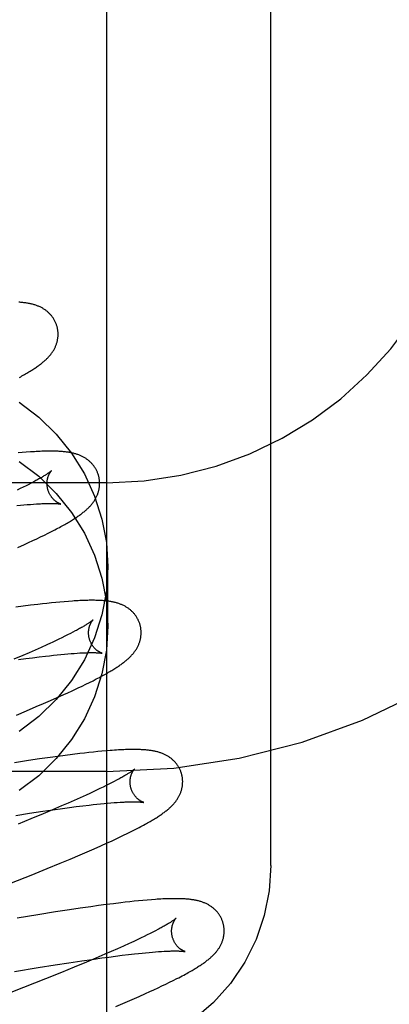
# Model space of a CAD drawing. Header units: inches. Extents: x 0 to 218, y 0 to 141.
# Tile 43 of 114: x 95.967 to 96.107, y 51.941 to 52.316. Entities that reach past the tile are written whole.
import ezdxf

# ---------------------------------------------------------------- set-up
doc = ezdxf.new("R2010")
doc.units = ezdxf.units.IN
doc.header["$LTSCALE"] = 11.987179
doc.header["$MEASUREMENT"] = 0
doc.linetypes.add('HIDDEN', pattern=[0.2, 0.1, -0.1])
doc.layers.add('DEFAULT_2', color=8, linetype='HIDDEN')

msp = doc.modelspace()

# ---------------------------------------------------------------- linework, layer by layer
at = {"layer": 'DEFAULT_2', "color": 8, "linetype": 'HIDDEN'}
for p, q in [((95.99963, 55.38847), (95.99963, 49.88797)), ((96.06213, 51.99357), (96.06213, 52.73662)), ((95.96755, 52.15075), (95.96597, 52.15061)), ((95.9691, 52.15088), (95.96755, 52.15075)), ((95.99963, 52.13929), (95.49963, 52.13929)), ((95.96682, 52.13702), (95.96563, 52.13645)), ((95.96795, 52.13758), (95.96682, 52.13702)), ((95.96902, 52.13812), (95.96795, 52.13758)), ((95.97005, 52.13864), (95.96902, 52.13812)), ((95.97101, 52.13914), (95.97005, 52.13864)), ((95.97191, 52.13961), (95.97101, 52.13914)), ((95.96552, 52.13057), (95.9669, 52.13071)), ((95.9669, 52.13071), (95.96822, 52.13083)), ((95.96822, 52.13083), (95.96949, 52.13094)), ((95.96949, 52.13094), (95.9707, 52.13104)), ((95.9707, 52.13104), (95.97186, 52.13112)), ((95.97186, 52.13112), (95.97296, 52.1312)), ((95.97305, 52.11794), (95.97454, 52.11865)), ((95.97454, 52.11865), (95.976, 52.11936)), ((95.976, 52.11936), (95.9774, 52.12005)), ((95.9774, 52.12005), (95.97872, 52.12072)), ((95.97872, 52.12072), (95.97996, 52.12135)), ((95.96594, 52.11467), (95.9684, 52.11577)), ((95.9684, 52.11577), (95.96998, 52.1165)), ((95.96998, 52.1165), (95.97153, 52.11722)), ((95.97153, 52.11722), (95.97305, 52.11794)), ((96.00013, 52.08472), (96.00013, 52.10721)), ((95.96796, 52.09225), (95.9651, 52.09187)), ((95.97075, 52.0926), (95.96796, 52.09225)), ((95.97346, 52.09294), (95.97075, 52.0926)), ((95.97523, 52.09314), (95.97346, 52.09294)), ((95.97695, 52.09333), (95.97523, 52.09314)), ((95.97864, 52.09351), (95.97695, 52.09333)), ((95.98029, 52.09368), (95.97864, 52.09351)), ((95.98192, 52.09384), (95.98029, 52.09368)), ((95.98353, 52.09398), (95.98192, 52.09384)), ((95.98511, 52.09411), (95.98353, 52.09398)), ((95.98376, 52.0808), (95.98263, 52.08024)), ((95.98483, 52.08133), (95.98376, 52.0808)), ((95.98585, 52.08185), (95.98483, 52.08133)), ((95.98681, 52.08235), (95.98585, 52.08185)), ((95.98772, 52.08283), (95.98681, 52.08235)), ((95.9769, 52.07754), (95.97477, 52.07657)), ((95.97826, 52.07817), (95.9769, 52.07754)), ((95.98145, 52.07967), (95.98021, 52.07908)), ((95.98263, 52.08024), (95.98145, 52.07967)), ((95.96778, 52.07349), (95.9644, 52.07204)), ((95.97021, 52.07454), (95.96778, 52.07349)), ((95.97254, 52.07557), (95.97021, 52.07454)), ((95.97477, 52.07657), (95.97254, 52.07557)), ((95.97399, 52.07295), (95.9764, 52.07324)), ((95.9764, 52.07324), (95.97794, 52.07342)), ((95.97794, 52.07342), (95.97943, 52.07358)), ((95.97943, 52.07358), (95.98088, 52.07373)), ((95.98088, 52.07373), (95.98227, 52.07387)), ((95.98227, 52.07387), (95.98361, 52.074)), ((95.98361, 52.074), (95.9849, 52.07412)), ((95.9849, 52.07412), (95.98613, 52.07422)), ((95.98613, 52.07422), (95.98731, 52.07431)), ((95.98731, 52.07431), (95.98842, 52.07438)), ((95.96619, 52.07193), (95.96889, 52.07229)), ((95.96889, 52.07229), (95.97149, 52.07263)), ((95.97149, 52.07263), (95.97399, 52.07295)), ((95.98881, 52.06113), (95.99031, 52.06184)), ((95.99031, 52.06184), (95.99177, 52.06255)), ((95.99177, 52.06255), (95.99316, 52.06324)), ((95.99316, 52.06324), (95.99448, 52.06391)), ((95.99448, 52.06391), (95.99572, 52.06455)), ((95.98085, 52.05748), (95.98334, 52.0586)), ((95.98334, 52.0586), (95.98495, 52.05933)), ((95.98495, 52.05933), (95.98652, 52.06005)), ((95.97292, 52.05403), (95.97564, 52.0552)), ((95.97564, 52.0552), (95.97828, 52.05635)), ((95.97828, 52.05635), (95.98085, 52.05748)), ((95.96533, 52.05084), (95.96919, 52.05245)), ((95.96919, 52.05245), (95.97292, 52.05403)), ((95.98393, 52.03548), (95.98107, 52.0351)), ((95.98672, 52.03584), (95.98393, 52.03548)), ((95.98944, 52.03617), (95.98672, 52.03584)), ((95.9912, 52.03637), (95.98944, 52.03617)), ((95.99293, 52.03656), (95.9912, 52.03637)), ((95.99461, 52.03674), (95.99293, 52.03656)), ((95.99625, 52.03691), (95.99461, 52.03674)), ((95.99786, 52.03706), (95.99625, 52.03691)), ((95.99945, 52.0372), (95.99786, 52.03706)), ((95.96997, 52.03351), (95.96465, 52.03269)), ((95.97411, 52.03412), (95.96997, 52.03351)), ((95.97814, 52.03469), (95.97411, 52.03412)), ((95.98107, 52.0351), (95.97814, 52.03469)), ((95.99963, 52.02929), (95.49963, 52.02929)), ((96.00051, 52.02449), (95.99943, 52.02395)), ((96.00154, 52.02501), (96.00051, 52.02449)), ((96.00251, 52.02551), (96.00154, 52.02501)), ((96.00342, 52.02599), (96.00251, 52.02551)), ((95.99322, 52.02099), (95.99183, 52.02035)), ((95.99456, 52.02161), (95.99322, 52.02099)), ((95.99586, 52.02222), (95.99456, 52.02161)), ((95.9971, 52.02281), (95.99586, 52.02222)), ((95.99829, 52.02339), (95.9971, 52.02281)), ((95.99943, 52.02395), (95.99829, 52.02339)), ((95.98499, 52.01731), (95.98252, 52.01624)), ((95.98737, 52.01835), (95.98499, 52.01731)), ((95.98965, 52.01937), (95.98737, 52.01835)), ((95.99183, 52.02035), (95.98965, 52.01937)), ((95.99447, 52.01671), (95.99594, 52.01687)), ((95.99594, 52.01687), (95.99736, 52.01701)), ((95.99736, 52.01701), (95.99873, 52.01715)), ((95.99873, 52.01715), (96.00004, 52.01727)), ((96.00004, 52.01727), (96.0013, 52.01738)), ((96.0013, 52.01738), (96.00251, 52.01747)), ((96.00251, 52.01747), (96.00365, 52.01756)), ((96.00365, 52.01756), (96.00474, 52.01763)), ((95.96515, 52.01263), (95.97033, 52.01343)), ((95.97033, 52.01343), (95.97533, 52.01418)), ((95.9755, 52.01327), (95.97083, 52.01133)), ((95.97533, 52.01418), (95.97917, 52.01474)), ((95.97908, 52.01477), (95.9755, 52.01327)), ((95.98252, 52.01624), (95.97908, 52.01477)), ((95.97917, 52.01474), (95.98286, 52.01526)), ((95.98286, 52.01526), (95.98553, 52.01561)), ((95.98553, 52.01561), (95.9881, 52.01595)), ((95.9881, 52.01595), (95.99058, 52.01626)), ((95.99058, 52.01626), (95.99295, 52.01654)), ((95.99295, 52.01654), (95.99447, 52.01671)), ((95.97083, 52.01133), (95.96597, 52.00934)), ((96.00607, 52.00504), (96.00752, 52.00574)), ((96.00752, 52.00574), (96.00892, 52.00643)), ((96.00892, 52.00643), (96.01024, 52.0071)), ((96.01024, 52.0071), (96.01148, 52.00774)), ((95.99742, 52.00104), (95.99987, 52.00214)), ((95.99987, 52.00214), (96.00146, 52.00287)), ((96.00146, 52.00287), (96.00303, 52.0036)), ((96.00303, 52.0036), (96.00456, 52.00432)), ((96.00456, 52.00432), (96.00607, 52.00504)), ((95.98955, 51.9976), (95.99225, 51.99876)), ((95.99225, 51.99876), (95.99487, 51.99991)), ((95.99487, 51.99991), (95.99742, 52.00104)), ((95.97706, 51.99237), (95.98201, 51.99442)), ((95.98201, 51.99442), (95.98584, 51.99602)), ((95.98584, 51.99602), (95.98955, 51.9976)), ((95.97092, 51.98987), (95.97706, 51.99237)), ((95.9635, 51.9869), (95.97092, 51.98987)), ((96.00499, 51.97935), (96.00227, 51.97901)), ((96.00676, 51.97955), (96.00499, 51.97935)), ((96.00849, 51.97975), (96.00676, 51.97955)), ((96.01017, 51.97993), (96.00849, 51.97975)), ((96.01183, 51.98009), (96.01017, 51.97993)), ((96.01346, 51.98025), (96.01183, 51.98009)), ((96.01508, 51.98039), (96.01346, 51.98025)), ((96.01666, 51.98052), (96.01508, 51.98039)), ((95.98015, 51.97586), (95.97355, 51.97481)), ((95.98548, 51.97667), (95.98015, 51.97586)), ((95.98963, 51.97729), (95.98548, 51.97667)), ((95.99366, 51.97787), (95.98963, 51.97729)), ((95.99661, 51.97827), (95.99366, 51.97787)), ((95.99948, 51.97866), (95.99661, 51.97827)), ((96.00227, 51.97901), (95.99948, 51.97866)), ((95.97355, 51.97481), (95.96562, 51.97352)), ((96.01725, 51.96818), (96.01621, 51.96765)), ((96.01822, 51.96868), (96.01725, 51.96818)), ((96.01914, 51.96916), (96.01822, 51.96868)), ((96.01153, 51.96537), (96.01023, 51.96476)), ((96.01278, 51.96597), (96.01153, 51.96537)), ((96.01398, 51.96655), (96.01278, 51.96597)), ((96.01512, 51.96711), (96.01398, 51.96655)), ((96.01621, 51.96765), (96.01512, 51.96711)), ((96.00141, 51.96079), (95.99896, 51.95973)), ((96.00377, 51.96183), (96.00141, 51.96079)), ((96.00603, 51.96284), (96.00377, 51.96183)), ((96.00818, 51.96382), (96.00603, 51.96284)), ((96.0158, 51.96047), (96.01706, 51.96058)), ((96.01706, 51.96058), (96.01826, 51.96068)), ((96.01826, 51.96068), (96.0194, 51.96076)), ((96.0194, 51.96076), (96.02049, 51.96083)), ((95.98522, 51.9565), (95.99023, 51.95726)), ((95.99199, 51.95677), (95.98734, 51.95483)), ((95.99023, 51.95726), (95.99409, 51.95782)), ((95.99555, 51.95827), (95.99199, 51.95677)), ((95.99409, 51.95782), (95.9978, 51.95835)), ((95.99896, 51.95973), (95.99555, 51.95827)), ((95.9978, 51.95835), (96.00048, 51.95871)), ((96.00048, 51.95871), (96.00307, 51.95905)), ((96.00307, 51.95905), (96.00557, 51.95937)), ((96.00557, 51.95937), (96.00796, 51.95965)), ((96.00796, 51.95965), (96.01025, 51.95992)), ((96.01025, 51.95992), (96.01171, 51.96007)), ((96.01171, 51.96007), (96.01313, 51.96022)), ((96.01313, 51.96022), (96.01449, 51.96035)), ((96.01449, 51.96035), (96.0158, 51.96047)), ((95.96467, 51.95318), (95.97358, 51.95466)), ((95.97358, 51.95466), (95.98003, 51.95569)), ((95.98003, 51.95569), (95.98522, 51.9565)), ((95.98734, 51.95483), (95.98249, 51.95285)), ((95.97645, 51.9504), (95.96806, 51.94706)), ((95.98249, 51.95285), (95.97645, 51.9504)), ((96.02358, 51.94909), (96.02499, 51.94978)), ((96.02499, 51.94978), (96.02638, 51.95049)), ((95.96806, 51.94706), (95.95718, 51.94278)), ((96.01446, 51.94481), (96.01608, 51.94554)), ((96.01608, 51.94554), (96.01766, 51.94627)), ((96.01766, 51.94627), (96.0192, 51.94699)), ((96.0192, 51.94699), (96.0207, 51.94769)), ((96.0207, 51.94769), (96.02216, 51.94839)), ((96.02216, 51.94839), (96.02358, 51.94909)), ((96.00675, 51.94141), (96.0094, 51.94256)), ((96.0094, 51.94256), (96.01197, 51.94369)), ((96.01197, 51.94369), (96.01446, 51.94481)), ((96.00311, 51.93986), (96.00675, 51.94141))]:
    msp.add_line(p, q, dxfattribs=at)
for points in [[(95.98079, 52.19877), (95.98072, 52.199), (95.98064, 52.19926), (95.98055, 52.19953), (95.98045, 52.19979), (95.98035, 52.20005), (95.98024, 52.2003), (95.98012, 52.20056), (95.98, 52.20081), (95.97987, 52.20105), (95.97974, 52.2013), (95.9796, 52.20153), (95.97945, 52.20177), (95.9793, 52.202), (95.97914, 52.20223), (95.97898, 52.20245), (95.97882, 52.20267), (95.97865, 52.20288), (95.97847, 52.20309), (95.97829, 52.20329), (95.97811, 52.20349), (95.97792, 52.20368), (95.97772, 52.20387), (95.97753, 52.20406), (95.97733, 52.20424), (95.97712, 52.20441), (95.97692, 52.20458), (95.9767, 52.20475), (95.97649, 52.20491), (95.97627, 52.20507), (95.97604, 52.20522), (95.97581, 52.20538), (95.97557, 52.20552), (95.97533, 52.20567), (95.97508, 52.20581), (95.97483, 52.20594), (95.97457, 52.20607), (95.97432, 52.2062), (95.97405, 52.20632), (95.97379, 52.20643), (95.97352, 52.20654), (95.97325, 52.20665), (95.97297, 52.20675), (95.97269, 52.20685), (95.9724, 52.20694), (95.97211, 52.20703), (95.97182, 52.20711), (95.97152, 52.20719), (95.97122, 52.20727), (95.97091, 52.20734), (95.9706, 52.20741), (95.97028, 52.20748), (95.96995, 52.20754), (95.96962, 52.2076), (95.96927, 52.20766), (95.96892, 52.20771), (95.96856, 52.20776), (95.96819, 52.2078), (95.96782, 52.20785), (95.96743, 52.20789), (95.96703, 52.20792), (95.96663, 52.20795), (95.96621, 52.20798)], [(95.97579, 52.18544), (95.97603, 52.18566), (95.97627, 52.18587), (95.97651, 52.18609), (95.97674, 52.18631), (95.97696, 52.18653), (95.97718, 52.18675), (95.9774, 52.18697), (95.9776, 52.1872), (95.97781, 52.18742), (95.978, 52.18765), (95.9782, 52.18788), (95.97838, 52.18811), (95.97856, 52.18834), (95.97874, 52.18858), (95.9789, 52.18881), (95.97907, 52.18905), (95.97922, 52.18929), (95.97938, 52.18953), (95.97952, 52.18978), (95.97966, 52.19003), (95.9798, 52.19027), (95.97993, 52.19052), (95.98005, 52.19077), (95.98016, 52.19102), (95.98027, 52.19127), (95.98037, 52.19152), (95.98047, 52.19178), (95.98056, 52.19203), (95.98064, 52.19228), (95.98072, 52.19254), (95.9808, 52.1928), (95.98086, 52.19306), (95.98093, 52.19333), (95.98098, 52.19359), (95.98103, 52.19386), (95.98107, 52.19413), (95.98111, 52.1944), (95.98114, 52.19467), (95.98116, 52.19495), (95.98118, 52.19522), (95.98119, 52.1955), (95.9812, 52.19578), (95.98119, 52.19605), (95.98118, 52.19633), (95.98117, 52.19661), (95.98114, 52.19689), (95.98111, 52.19716), (95.98107, 52.19744), (95.98103, 52.19772), (95.98098, 52.19799), (95.98092, 52.19826), (95.98085, 52.19854), (95.98079, 52.19877)], [(95.96646, 52.17936), (95.96697, 52.17964), (95.96747, 52.17992), (95.96795, 52.18019), (95.96841, 52.18045), (95.96886, 52.18071), (95.9693, 52.18097), (95.96972, 52.18121), (95.97012, 52.18146), (95.97052, 52.1817), (95.9709, 52.18194), (95.97127, 52.18217), (95.97163, 52.1824), (95.97198, 52.18263), (95.97232, 52.18285), (95.97265, 52.18307), (95.97298, 52.1833), (95.97329, 52.18351), (95.9736, 52.18373), (95.97389, 52.18395), (95.97418, 52.18416), (95.97447, 52.18438), (95.97474, 52.18459), (95.97501, 52.1848), (95.97528, 52.18502), (95.97554, 52.18523), (95.97579, 52.18544)], [(95.96644, 52.16988), (95.97385, 52.16421), (95.98051, 52.15771), (95.98632, 52.15047), (95.9912, 52.1426), (95.99506, 52.13421), (95.99786, 52.12543), (95.99955, 52.11645), (96.00013, 52.10721)], [(95.99658, 52.14198), (95.99652, 52.1422), (95.99643, 52.14247), (95.99634, 52.14274), (95.99624, 52.143), (95.99614, 52.14326), (95.99603, 52.14351), (95.99591, 52.14377), (95.99579, 52.14402), (95.99566, 52.14426), (95.99553, 52.1445), (95.99539, 52.14474), (95.99524, 52.14498), (95.99509, 52.14521), (95.99494, 52.14544), (95.99477, 52.14566), (95.99461, 52.14587), (95.99444, 52.14609), (95.99426, 52.1463), (95.99408, 52.1465), (95.9939, 52.1467), (95.99371, 52.14689), (95.99352, 52.14708), (95.99332, 52.14727), (95.99312, 52.14745), (95.99292, 52.14762), (95.99271, 52.14779), (95.9925, 52.14796), (95.99228, 52.14812), (95.99206, 52.14828), (95.99183, 52.14843), (95.9916, 52.14858), (95.99136, 52.14873), (95.99112, 52.14887), (95.99087, 52.14901), (95.99062, 52.14915), (95.99037, 52.14928), (95.99011, 52.1494), (95.98985, 52.14952), (95.98958, 52.14964), (95.98931, 52.14975), (95.98904, 52.14985), (95.98876, 52.14996), (95.98848, 52.15005), (95.9882, 52.15015), (95.98791, 52.15024), (95.98761, 52.15032), (95.98732, 52.1504), (95.98701, 52.15048), (95.98671, 52.15055), (95.98639, 52.15062), (95.98608, 52.15069), (95.98575, 52.15075), (95.98542, 52.15081), (95.98509, 52.15086), (95.98475, 52.15091), (95.9844, 52.15096), (95.98404, 52.15101), (95.98367, 52.15105), (95.98329, 52.15109), (95.98289, 52.15112), (95.98248, 52.15116), (95.98206, 52.15119), (95.98162, 52.15121), (95.98117, 52.15124), (95.98071, 52.15126), (95.98023, 52.15127), (95.97973, 52.15128), (95.97922, 52.15129), (95.97869, 52.1513), (95.97815, 52.1513), (95.97758, 52.15129), (95.97699, 52.15129), (95.97637, 52.15127), (95.97573, 52.15126), (95.97506, 52.15123), (95.97437, 52.15121), (95.97366, 52.15117), (95.97292, 52.15113), (95.97217, 52.15109), (95.97141, 52.15104), (95.97064, 52.15099), (95.9691, 52.15088)], [(95.96644, 52.14739), (95.97385, 52.14172), (95.98051, 52.13522), (95.98632, 52.12797), (95.9912, 52.12011), (95.99506, 52.11172), (95.99786, 52.10294), (95.99955, 52.09396), (96.00013, 52.08472)], [(95.97865, 52.14382), (95.97865, 52.14381), (95.97863, 52.14379), (95.97861, 52.14377), (95.97858, 52.14375), (95.97854, 52.14371), (95.97849, 52.14367), (95.97843, 52.14362), (95.97836, 52.14357), (95.97828, 52.1435), (95.97819, 52.14343), (95.97809, 52.14335), (95.97798, 52.14327), (95.97785, 52.14317), (95.97771, 52.14307), (95.97756, 52.14297), (95.9774, 52.14285), (95.97722, 52.14273), (95.97702, 52.1426), (95.97681, 52.14246), (95.97659, 52.14232), (95.97635, 52.14216), (95.9761, 52.14201), (95.97583, 52.14184), (95.97555, 52.14167), (95.97526, 52.14149), (95.97495, 52.14131), (95.97462, 52.14112), (95.97428, 52.14092), (95.97392, 52.14072), (95.97355, 52.14051), (95.97316, 52.14029), (95.97276, 52.14007), (95.97235, 52.13985), (95.97191, 52.13961)], [(95.97731, 52.13662), (95.97726, 52.13683), (95.9772, 52.13707), (95.97715, 52.13731), (95.97711, 52.13756), (95.97707, 52.1378), (95.97704, 52.13804), (95.97702, 52.13828), (95.977, 52.13851), (95.977, 52.13875), (95.97699, 52.13898), (95.977, 52.13921), (95.97701, 52.13943), (95.97702, 52.13965), (95.97704, 52.13986), (95.97707, 52.14007), (95.9771, 52.14028), (95.97713, 52.14048), (95.97717, 52.14067), (95.97721, 52.14085), (95.97725, 52.14103), (95.9773, 52.14121), (95.97735, 52.14138), (95.9774, 52.14154), (95.97745, 52.1417), (95.97751, 52.14185), (95.97757, 52.14199), (95.97762, 52.14213), (95.97768, 52.14226), (95.97774, 52.14239), (95.9778, 52.14251), (95.97785, 52.14263), (95.97791, 52.14274), (95.97797, 52.14284), (95.97803, 52.14294), (95.97808, 52.14304), (95.97814, 52.14313), (95.97819, 52.14321), (95.97825, 52.14329), (95.9783, 52.14337), (95.97834, 52.14344), (95.97839, 52.1435), (95.97843, 52.14356), (95.97848, 52.14361), (95.97851, 52.14366), (95.97855, 52.1437), (95.97858, 52.14373), (95.9786, 52.14376), (95.97862, 52.14378), (95.97864, 52.1438), (95.97865, 52.14381), (95.97866, 52.14382)], [(95.99156, 52.12864), (95.99181, 52.12885), (95.99205, 52.12907), (95.99229, 52.12929), (95.99252, 52.1295), (95.99274, 52.12972), (95.99296, 52.12995), (95.99317, 52.13017), (95.99338, 52.13039), (95.99359, 52.13062), (95.99378, 52.13085), (95.99398, 52.13108), (95.99416, 52.13131), (95.99434, 52.13154), (95.99452, 52.13177), (95.99469, 52.13201), (95.99485, 52.13225), (95.99501, 52.13249), (95.99516, 52.13273), (95.99531, 52.13298), (95.99545, 52.13322), (95.99558, 52.13347), (95.99571, 52.13372), (95.99583, 52.13397), (95.99595, 52.13422), (95.99606, 52.13447), (95.99616, 52.13472), (95.99626, 52.13498), (95.99635, 52.13523), (95.99643, 52.13549), (95.99651, 52.13574), (95.99659, 52.136), (95.99665, 52.13627), (95.99672, 52.13653), (95.99677, 52.1368), (95.99682, 52.13706), (95.99686, 52.13733), (95.9969, 52.13761), (95.99693, 52.13788), (95.99696, 52.13815), (95.99697, 52.13843), (95.99698, 52.1387), (95.99699, 52.13898), (95.99698, 52.13926), (95.99697, 52.13954), (95.99696, 52.13981), (95.99693, 52.14009), (95.9969, 52.14037), (95.99686, 52.14065), (95.99682, 52.14092), (95.99677, 52.1412), (95.99671, 52.14147), (95.99664, 52.14175), (95.99658, 52.14198)], [(95.98215, 52.13115), (95.98217, 52.13115), (95.98218, 52.13115), (95.98217, 52.13115), (95.98216, 52.13116), (95.98213, 52.13116), (95.9821, 52.13117), (95.98207, 52.13118), (95.98202, 52.1312), (95.98197, 52.13121), (95.98191, 52.13124), (95.98185, 52.13126), (95.98179, 52.13129), (95.98171, 52.13132), (95.98164, 52.13135), (95.98155, 52.13139), (95.98147, 52.13143), (95.98138, 52.13147), (95.98129, 52.13152), (95.98119, 52.13157), (95.98109, 52.13163), (95.98098, 52.13169), (95.98088, 52.13176), (95.98077, 52.13183), (95.98065, 52.1319), (95.98054, 52.13198), (95.98042, 52.13206), (95.9803, 52.13215), (95.98018, 52.13225), (95.98005, 52.13235), (95.97993, 52.13246), (95.9798, 52.13257), (95.97967, 52.13269), (95.97954, 52.13281), (95.97941, 52.13294), (95.97928, 52.13308), (95.97915, 52.13323), (95.97901, 52.13338), (95.97888, 52.13354), (95.97875, 52.13371), (95.97863, 52.13388), (95.9785, 52.13406), (95.97838, 52.13424), (95.97826, 52.13444), (95.97814, 52.13464), (95.97802, 52.13484), (95.97792, 52.13505), (95.97781, 52.13527), (95.97771, 52.13549), (95.97762, 52.13571), (95.97753, 52.13594), (95.97745, 52.13618), (95.97737, 52.13641), (95.97731, 52.13662)], [(95.97296, 52.1312), (95.97399, 52.13126), (95.97449, 52.13128), (95.97497, 52.1313), (95.97543, 52.13132), (95.97588, 52.13134), (95.97632, 52.13136), (95.97673, 52.13137), (95.97714, 52.13138), (95.97752, 52.13138), (95.97789, 52.13139), (95.97825, 52.13139), (95.97859, 52.13139), (95.97891, 52.13138), (95.97921, 52.13138), (95.97949, 52.13137), (95.97976, 52.13137), (95.98, 52.13136), (95.98024, 52.13135), (95.98045, 52.13134), (95.98065, 52.13132), (95.98083, 52.13131), (95.981, 52.1313), (95.98116, 52.13129), (95.9813, 52.13127), (95.98143, 52.13126), (95.98155, 52.13125), (95.98166, 52.13123), (95.98176, 52.13122), (95.98184, 52.13121), (95.98192, 52.1312), (95.98198, 52.13119), (95.98204, 52.13118), (95.98208, 52.13117), (95.98212, 52.13116), (95.98215, 52.13116), (95.98215, 52.13115)], [(95.97996, 52.12135), (95.98055, 52.12166), (95.98112, 52.12196), (95.98167, 52.12226), (95.9822, 52.12255), (95.98272, 52.12283), (95.98321, 52.1231), (95.9837, 52.12337), (95.98416, 52.12364), (95.98461, 52.1239), (95.98505, 52.12415), (95.98547, 52.1244), (95.98588, 52.12465), (95.98627, 52.12489), (95.98666, 52.12512), (95.98703, 52.12536), (95.98739, 52.12559), (95.98774, 52.12582), (95.98809, 52.12604), (95.98842, 52.12627), (95.98874, 52.12649), (95.98906, 52.12671), (95.98936, 52.12692), (95.98966, 52.12714), (95.98995, 52.12735), (95.99024, 52.12757), (95.99051, 52.12778), (95.99078, 52.128), (95.99105, 52.12821), (95.99131, 52.12842), (95.99156, 52.12864)], [(96.00013, 52.10721), (95.99955, 52.09796), (95.99786, 52.08898), (95.99506, 52.08021), (95.9912, 52.07182), (95.98632, 52.06395), (95.98051, 52.05671), (95.97385, 52.05021), (95.96644, 52.04454)], [(96.01237, 52.08519), (96.01231, 52.08541), (96.01222, 52.08568), (96.01213, 52.08595), (96.01203, 52.08621), (96.01193, 52.08647), (96.01182, 52.08673), (96.0117, 52.08698), (96.01158, 52.08723), (96.01145, 52.08748), (96.01131, 52.08772), (96.01117, 52.08796), (96.01103, 52.0882), (96.01088, 52.08843), (96.01072, 52.08865), (96.01056, 52.08888), (96.01039, 52.08909), (96.01022, 52.08931), (96.01004, 52.08952), (96.00986, 52.08972), (96.00968, 52.08992), (96.00949, 52.09011), (96.00929, 52.0903), (96.0091, 52.09049), (96.0089, 52.09067), (96.00869, 52.09084), (96.00848, 52.09101), (96.00827, 52.09118), (96.00805, 52.09134), (96.00783, 52.0915), (96.0076, 52.09166), (96.00737, 52.09181), (96.00713, 52.09195), (96.00689, 52.0921), (96.00664, 52.09224), (96.00639, 52.09237), (96.00613, 52.0925), (96.00587, 52.09263), (96.00561, 52.09275), (96.00534, 52.09286), (96.00507, 52.09297), (96.0048, 52.09308), (96.00452, 52.09318), (96.00423, 52.09328), (96.00395, 52.09337), (96.00366, 52.09346), (96.00336, 52.09354), (96.00306, 52.09362), (96.00276, 52.0937), (96.00246, 52.09377), (96.00215, 52.09384), (96.00183, 52.0939), (96.00152, 52.09396), (96.00119, 52.09402), (96.00087, 52.09407), (96.00053, 52.09412), (96.0002, 52.09417), (95.99985, 52.09421), (95.9995, 52.09425), (95.99915, 52.09429), (95.99879, 52.09432), (95.99841, 52.09436), (95.99803, 52.09438), (95.99764, 52.09441), (95.99724, 52.09443), (95.99683, 52.09445), (95.99641, 52.09447), (95.99597, 52.09448), (95.99552, 52.09449), (95.99505, 52.0945), (95.99457, 52.0945), (95.99408, 52.09451), (95.99357, 52.0945), (95.99304, 52.0945), (95.99249, 52.09449), (95.99192, 52.09448), (95.99133, 52.09446), (95.99073, 52.09444), (95.9901, 52.09441), (95.98945, 52.09438), (95.98878, 52.09435), (95.98809, 52.09431), (95.98737, 52.09426), (95.98664, 52.09422), (95.98511, 52.09411)], [(96.00013, 52.08472), (95.99955, 52.07547), (95.99786, 52.06649), (95.99506, 52.05772), (95.9912, 52.04933), (95.98632, 52.04146), (95.98051, 52.03422), (95.97385, 52.02772), (95.96644, 52.02204)], [(95.99444, 52.08703), (95.99444, 52.08702), (95.99442, 52.087), (95.9944, 52.08698), (95.99437, 52.08696), (95.99433, 52.08692), (95.99428, 52.08688), (95.99422, 52.08683), (95.99416, 52.08678), (95.99408, 52.08671), (95.99399, 52.08664), (95.99388, 52.08656), (95.99377, 52.08648), (95.99365, 52.08638), (95.99351, 52.08628), (95.99336, 52.08618), (95.99319, 52.08606), (95.99301, 52.08594), (95.99282, 52.08581), (95.99261, 52.08567), (95.99239, 52.08553), (95.99215, 52.08538), (95.9919, 52.08522), (95.99163, 52.08505), (95.99135, 52.08488), (95.99106, 52.0847), (95.99074, 52.08452), (95.99042, 52.08433), (95.99008, 52.08413), (95.98972, 52.08393), (95.98935, 52.08372), (95.98897, 52.08351), (95.98856, 52.08329), (95.98815, 52.08306), (95.98772, 52.08283)], [(95.9931, 52.07983), (95.99305, 52.08004), (95.99299, 52.08028), (95.99294, 52.08052), (95.9929, 52.08076), (95.99286, 52.08101), (95.99283, 52.08125), (95.99281, 52.08149), (95.9928, 52.08172), (95.99279, 52.08196), (95.99278, 52.08219), (95.99279, 52.08241), (95.9928, 52.08264), (95.99281, 52.08286), (95.99283, 52.08307), (95.99286, 52.08328), (95.99289, 52.08348), (95.99292, 52.08368), (95.99296, 52.08387), (95.993, 52.08406), (95.99305, 52.08424), (95.99309, 52.08442), (95.99314, 52.08458), (95.99319, 52.08475), (95.99325, 52.0849), (95.9933, 52.08505), (95.99336, 52.0852), (95.99341, 52.08534), (95.99347, 52.08547), (95.99353, 52.0856), (95.99359, 52.08572), (95.99364, 52.08584), (95.9937, 52.08595), (95.99376, 52.08605), (95.99382, 52.08615), (95.99387, 52.08625), (95.99393, 52.08634), (95.99398, 52.08642), (95.99404, 52.0865), (95.99409, 52.08658), (95.99413, 52.08664), (95.99418, 52.08671), (95.99422, 52.08676), (95.99427, 52.08682), (95.9943, 52.08686), (95.99434, 52.0869), (95.99437, 52.08694), (95.99439, 52.08697), (95.99441, 52.08699), (95.99443, 52.08701), (95.99444, 52.08702), (95.99445, 52.08703)], [(96.00734, 52.07184), (96.00759, 52.07205), (96.00783, 52.07227), (96.00807, 52.07249), (96.0083, 52.0727), (96.00852, 52.07292), (96.00874, 52.07315), (96.00896, 52.07337), (96.00917, 52.07359), (96.00937, 52.07382), (96.00957, 52.07405), (96.00976, 52.07428), (96.00995, 52.07451), (96.01013, 52.07474), (96.0103, 52.07497), (96.01047, 52.07521), (96.01064, 52.07545), (96.01079, 52.07569), (96.01095, 52.07593), (96.01109, 52.07618), (96.01124, 52.07643), (96.01137, 52.07668), (96.0115, 52.07692), (96.01162, 52.07718), (96.01174, 52.07743), (96.01185, 52.07768), (96.01195, 52.07793), (96.01205, 52.07818), (96.01214, 52.07843), (96.01222, 52.07869), (96.0123, 52.07895), (96.01238, 52.07921), (96.01244, 52.07947), (96.0125, 52.07973), (96.01256, 52.08), (96.01261, 52.08027), (96.01265, 52.08054), (96.01269, 52.08081), (96.01272, 52.08108), (96.01275, 52.08136), (96.01276, 52.08163), (96.01277, 52.08191), (96.01278, 52.08219), (96.01277, 52.08247), (96.01276, 52.08274), (96.01275, 52.08302), (96.01272, 52.0833), (96.01269, 52.08358), (96.01266, 52.08386), (96.01261, 52.08413), (96.01256, 52.08441), (96.0125, 52.08468), (96.01243, 52.08495), (96.01237, 52.08519)], [(95.98021, 52.07908), (95.97893, 52.07848), (95.97826, 52.07817)], [(95.99794, 52.07436), (95.99796, 52.07436), (95.99797, 52.07436), (95.99796, 52.07436), (95.99795, 52.07436), (95.99792, 52.07437), (95.99789, 52.07438), (95.99786, 52.07439), (95.99781, 52.07441), (95.99776, 52.07442), (95.99771, 52.07444), (95.99765, 52.07447), (95.99758, 52.07449), (95.99751, 52.07452), (95.99743, 52.07456), (95.99735, 52.07459), (95.99726, 52.07463), (95.99717, 52.07468), (95.99708, 52.07473), (95.99698, 52.07478), (95.99688, 52.07484), (95.99678, 52.0749), (95.99667, 52.07496), (95.99656, 52.07503), (95.99645, 52.07511), (95.99633, 52.07518), (95.99621, 52.07527), (95.99609, 52.07536), (95.99597, 52.07545), (95.99585, 52.07555), (95.99572, 52.07566), (95.99559, 52.07577), (95.99546, 52.07589), (95.99533, 52.07602), (95.9952, 52.07615), (95.99507, 52.07629), (95.99494, 52.07643), (95.99481, 52.07659), (95.99468, 52.07674), (95.99455, 52.07691), (95.99442, 52.07708), (95.99429, 52.07726), (95.99417, 52.07745), (95.99405, 52.07764), (95.99393, 52.07784), (95.99382, 52.07805), (95.99371, 52.07826), (95.9936, 52.07848), (95.9935, 52.0787), (95.99341, 52.07892), (95.99332, 52.07915), (95.99324, 52.07939), (95.99316, 52.07962), (95.9931, 52.07983)], [(95.98842, 52.07438), (95.98948, 52.07445), (95.98998, 52.07448), (95.99048, 52.0745), (95.99095, 52.07452), (95.99141, 52.07454), (95.99185, 52.07456), (95.99228, 52.07457), (95.99269, 52.07458), (95.99309, 52.07459), (95.99347, 52.07459), (95.99383, 52.0746), (95.99418, 52.0746), (95.99451, 52.0746), (95.99483, 52.07459), (95.99512, 52.07459), (95.99541, 52.07458), (95.99567, 52.07457), (95.99592, 52.07456), (95.99616, 52.07455), (95.99638, 52.07454), (95.99658, 52.07452), (95.99677, 52.07451), (95.99694, 52.0745), (95.9971, 52.07448), (95.99724, 52.07447), (95.99737, 52.07445), (95.99748, 52.07444), (95.99758, 52.07442), (95.99767, 52.07441), (95.99775, 52.0744), (95.99781, 52.07439), (95.99786, 52.07438), (95.9979, 52.07437), (95.99794, 52.07437), (95.99794, 52.07436)], [(95.99572, 52.06455), (95.99631, 52.06486), (95.99688, 52.06516), (95.99743, 52.06545), (95.99797, 52.06574), (95.99848, 52.06602), (95.99898, 52.0663), (95.99946, 52.06657), (95.99993, 52.06683), (96.00038, 52.06709), (96.00082, 52.06735), (96.00124, 52.0676), (96.00165, 52.06784), (96.00204, 52.06808), (96.00243, 52.06832), (96.0028, 52.06855), (96.00316, 52.06879), (96.00352, 52.06901), (96.00386, 52.06924), (96.00419, 52.06946), (96.00452, 52.06968), (96.00483, 52.0699), (96.00514, 52.07012), (96.00544, 52.07034), (96.00573, 52.07055), (96.00601, 52.07077), (96.00629, 52.07098), (96.00656, 52.07119), (96.00683, 52.07141), (96.00709, 52.07162), (96.00734, 52.07184)], [(95.98652, 52.06005), (95.98729, 52.06041), (95.98881, 52.06113)], [(96.02816, 52.0284), (96.0281, 52.02862), (96.02801, 52.02889), (96.02792, 52.02916), (96.02782, 52.02942), (96.02772, 52.02968), (96.02761, 52.02994), (96.02749, 52.03019), (96.02737, 52.03044), (96.02724, 52.03069), (96.0271, 52.03093), (96.02696, 52.03117), (96.02682, 52.03141), (96.02666, 52.03164), (96.02651, 52.03187), (96.02635, 52.03209), (96.02618, 52.03231), (96.02601, 52.03252), (96.02583, 52.03273), (96.02565, 52.03293), (96.02546, 52.03313), (96.02527, 52.03333), (96.02508, 52.03352), (96.02488, 52.0337), (96.02468, 52.03388), (96.02448, 52.03406), (96.02427, 52.03423), (96.02405, 52.03439), (96.02384, 52.03456), (96.02361, 52.03471), (96.02339, 52.03487), (96.02315, 52.03502), (96.02291, 52.03517), (96.02267, 52.03531), (96.02242, 52.03545), (96.02217, 52.03559), (96.02191, 52.03572), (96.02165, 52.03584), (96.02139, 52.03596), (96.02112, 52.03607), (96.02085, 52.03618), (96.02057, 52.03629), (96.02029, 52.03639), (96.02001, 52.03649), (96.01972, 52.03658), (96.01943, 52.03667), (96.01914, 52.03676), (96.01884, 52.03684), (96.01854, 52.03691), (96.01823, 52.03698), (96.01792, 52.03705), (96.01761, 52.03711), (96.01729, 52.03717), (96.01697, 52.03723), (96.01664, 52.03728), (96.0163, 52.03733), (96.01596, 52.03738), (96.01562, 52.03742), (96.01527, 52.03746), (96.01491, 52.0375), (96.01454, 52.03754), (96.01416, 52.03757), (96.01378, 52.0376), (96.01338, 52.03762), (96.01297, 52.03764), (96.01255, 52.03766), (96.01212, 52.03768), (96.01167, 52.03769), (96.01121, 52.0377), (96.01073, 52.03771), (96.01024, 52.03771), (96.00973, 52.03771), (96.0092, 52.03771), (96.00865, 52.0377), (96.00808, 52.03769), (96.00748, 52.03768), (96.00686, 52.03766), (96.00621, 52.03763), (96.00554, 52.0376), (96.00484, 52.03757), (96.00411, 52.03753), (96.00336, 52.03749), (96.0026, 52.03744), (96.00182, 52.03738), (96.00104, 52.03732), (95.99945, 52.0372)], [(96.01024, 52.03023), (96.01023, 52.03023), (96.01021, 52.03021), (96.01019, 52.03019), (96.01016, 52.03016), (96.01012, 52.03013), (96.01007, 52.03008), (96.01001, 52.03003), (96.00994, 52.02998), (96.00986, 52.02991), (96.00976, 52.02984), (96.00966, 52.02976), (96.00954, 52.02967), (96.00942, 52.02958), (96.00928, 52.02948), (96.00912, 52.02937), (96.00895, 52.02925), (96.00877, 52.02913), (96.00858, 52.029), (96.00837, 52.02886), (96.00814, 52.02871), (96.0079, 52.02856), (96.00765, 52.0284), (96.00738, 52.02823), (96.00709, 52.02806), (96.00679, 52.02788), (96.00648, 52.0277), (96.00615, 52.0275), (96.00581, 52.02731), (96.00545, 52.0271), (96.00507, 52.02689), (96.00468, 52.02668), (96.00428, 52.02645), (96.00386, 52.02623), (96.00342, 52.02599)], [(96.00889, 52.02304), (96.00884, 52.02325), (96.00878, 52.02349), (96.00873, 52.02373), (96.00869, 52.02398), (96.00865, 52.02422), (96.00862, 52.02446), (96.0086, 52.0247), (96.00859, 52.02494), (96.00858, 52.02517), (96.00858, 52.0254), (96.00858, 52.02563), (96.00859, 52.02585), (96.0086, 52.02607), (96.00863, 52.02629), (96.00865, 52.0265), (96.00868, 52.0267), (96.00871, 52.0269), (96.00875, 52.02709), (96.00879, 52.02728), (96.00884, 52.02746), (96.00889, 52.02763), (96.00893, 52.0278), (96.00899, 52.02796), (96.00904, 52.02812), (96.00909, 52.02827), (96.00915, 52.02841), (96.00921, 52.02855), (96.00926, 52.02869), (96.00932, 52.02881), (96.00938, 52.02894), (96.00944, 52.02905), (96.0095, 52.02916), (96.00955, 52.02927), (96.00961, 52.02937), (96.00967, 52.02946), (96.00972, 52.02955), (96.00978, 52.02964), (96.00983, 52.02972), (96.00988, 52.02979), (96.00993, 52.02986), (96.00998, 52.02992), (96.01002, 52.02998), (96.01006, 52.03003), (96.0101, 52.03008), (96.01013, 52.03012), (96.01016, 52.03015), (96.01019, 52.03018), (96.01021, 52.0302), (96.01022, 52.03022), (96.01023, 52.03023), (96.01024, 52.03024)], [(96.02312, 52.01504), (96.02337, 52.01525), (96.02361, 52.01547), (96.02385, 52.01569), (96.02408, 52.01591), (96.02431, 52.01613), (96.02453, 52.01635), (96.02474, 52.01657), (96.02495, 52.01679), (96.02515, 52.01702), (96.02535, 52.01725), (96.02555, 52.01748), (96.02573, 52.01771), (96.02591, 52.01794), (96.02609, 52.01818), (96.02626, 52.01841), (96.02642, 52.01865), (96.02658, 52.01889), (96.02673, 52.01914), (96.02688, 52.01938), (96.02702, 52.01963), (96.02716, 52.01988), (96.02729, 52.02013), (96.02741, 52.02038), (96.02753, 52.02063), (96.02763, 52.02088), (96.02774, 52.02113), (96.02783, 52.02138), (96.02793, 52.02164), (96.02801, 52.02189), (96.02809, 52.02215), (96.02816, 52.02241), (96.02823, 52.02267), (96.02829, 52.02294), (96.02835, 52.02321), (96.0284, 52.02347), (96.02844, 52.02374), (96.02848, 52.02402), (96.02851, 52.02429), (96.02854, 52.02456), (96.02855, 52.02484), (96.02856, 52.02512), (96.02857, 52.02539), (96.02857, 52.02567), (96.02856, 52.02595), (96.02854, 52.02623), (96.02851, 52.02651), (96.02848, 52.02679), (96.02845, 52.02706), (96.0284, 52.02734), (96.02835, 52.02762), (96.02829, 52.02789), (96.02822, 52.02816), (96.02816, 52.0284)], [(96.01373, 52.01757), (96.01375, 52.01757), (96.01376, 52.01757), (96.01375, 52.01757), (96.01374, 52.01757), (96.01372, 52.01758), (96.01369, 52.01759), (96.01365, 52.0176), (96.01361, 52.01761), (96.01356, 52.01763), (96.0135, 52.01765), (96.01344, 52.01767), (96.01337, 52.0177), (96.0133, 52.01773), (96.01322, 52.01776), (96.01314, 52.0178), (96.01306, 52.01784), (96.01297, 52.01789), (96.01287, 52.01794), (96.01277, 52.01799), (96.01267, 52.01804), (96.01257, 52.0181), (96.01246, 52.01817), (96.01235, 52.01824), (96.01224, 52.01831), (96.01212, 52.01839), (96.01201, 52.01848), (96.01189, 52.01857), (96.01176, 52.01866), (96.01164, 52.01876), (96.01151, 52.01887), (96.01139, 52.01898), (96.01126, 52.0191), (96.01113, 52.01923), (96.01099, 52.01936), (96.01086, 52.0195), (96.01073, 52.01964), (96.0106, 52.01979), (96.01047, 52.01995), (96.01034, 52.02012), (96.01021, 52.02029), (96.01008, 52.02047), (96.00996, 52.02066), (96.00984, 52.02085), (96.00972, 52.02105), (96.00961, 52.02126), (96.0095, 52.02147), (96.00939, 52.02168), (96.00929, 52.02191), (96.0092, 52.02213), (96.00911, 52.02236), (96.00903, 52.02259), (96.00895, 52.02283), (96.00889, 52.02304)], [(96.00474, 52.01763), (96.00577, 52.01768), (96.00626, 52.01771), (96.00673, 52.01773), (96.00719, 52.01775), (96.00764, 52.01777), (96.00807, 52.01778), (96.00848, 52.01779), (96.00887, 52.0178), (96.00925, 52.0178), (96.00962, 52.01781), (96.00997, 52.01781), (96.0103, 52.0178), (96.01061, 52.0178), (96.01091, 52.0178), (96.0112, 52.01779), (96.01146, 52.01778), (96.01171, 52.01777), (96.01195, 52.01776), (96.01217, 52.01775), (96.01237, 52.01773), (96.01256, 52.01772), (96.01273, 52.0177), (96.01289, 52.01769), (96.01303, 52.01768), (96.01316, 52.01766), (96.01327, 52.01765), (96.01337, 52.01763), (96.01346, 52.01762), (96.01354, 52.01761), (96.0136, 52.0176), (96.01365, 52.01759), (96.0137, 52.01758), (96.01373, 52.01757), (96.01373, 52.01757)], [(96.01148, 52.00774), (96.01207, 52.00805), (96.01264, 52.00835), (96.0132, 52.00865), (96.01373, 52.00894), (96.01425, 52.00922), (96.01475, 52.0095), (96.01523, 52.00977), (96.0157, 52.01003), (96.01615, 52.01029), (96.01659, 52.01055), (96.01701, 52.01079), (96.01742, 52.01104), (96.01782, 52.01128), (96.0182, 52.01152), (96.01857, 52.01175), (96.01894, 52.01198), (96.01929, 52.01221), (96.01963, 52.01244), (96.01997, 52.01266), (96.02029, 52.01288), (96.02061, 52.0131), (96.02091, 52.01332), (96.02121, 52.01354), (96.02151, 52.01375), (96.02179, 52.01397), (96.02207, 52.01418), (96.02234, 52.01439), (96.02261, 52.01461), (96.02287, 52.01482), (96.02312, 52.01504)], [(96.06213, 51.99357), (96.06149, 51.98396), (96.05959, 51.97451), (96.05646, 51.96537), (96.05214, 51.95671), (96.04671, 51.94867), (96.04026, 51.94138), (96.03288, 51.93499), (96.02472, 51.92959), (96.01591, 51.92529), (96.00659, 51.92217), (95.99695, 51.92027), (95.98713, 51.91964)], [(96.04395, 51.9716), (96.04389, 51.97183), (96.0438, 51.9721), (96.04371, 51.97237), (96.04361, 51.97263), (96.04351, 51.97289), (96.0434, 51.97315), (96.04328, 51.9734), (96.04316, 51.97365), (96.04303, 51.9739), (96.04289, 51.97414), (96.04275, 51.97438), (96.04261, 51.97462), (96.04246, 51.97485), (96.0423, 51.97508), (96.04214, 51.9753), (96.04197, 51.97552), (96.0418, 51.97573), (96.04162, 51.97594), (96.04144, 51.97614), (96.04125, 51.97634), (96.04106, 51.97654), (96.04087, 51.97673), (96.04067, 51.97691), (96.04047, 51.97709), (96.04027, 51.97727), (96.04006, 51.97744), (96.03984, 51.9776), (96.03963, 51.97777), (96.0394, 51.97792), (96.03917, 51.97808), (96.03894, 51.97823), (96.0387, 51.97838), (96.03846, 51.97852), (96.03821, 51.97866), (96.03796, 51.9788), (96.0377, 51.97892), (96.03744, 51.97905), (96.03718, 51.97917), (96.03691, 51.97928), (96.03664, 51.97939), (96.03636, 51.9795), (96.03608, 51.9796), (96.0358, 51.9797), (96.03551, 51.97979), (96.03522, 51.97988), (96.03493, 51.97996), (96.03463, 51.98004), (96.03433, 51.98012), (96.03402, 51.98019), (96.03371, 51.98026), (96.0334, 51.98032), (96.03308, 51.98038), (96.03275, 51.98044), (96.03242, 51.98049), (96.03209, 51.98054), (96.03175, 51.98059), (96.0314, 51.98063), (96.03104, 51.98068), (96.03068, 51.98071), (96.03031, 51.98075), (96.02993, 51.98078), (96.02954, 51.98081), (96.02914, 51.98083), (96.02873, 51.98085), (96.02831, 51.98087), (96.02788, 51.98089), (96.02743, 51.9809), (96.02698, 51.98091), (96.02651, 51.98092), (96.02603, 51.98092), (96.02553, 51.98092), (96.02502, 51.98092), (96.02449, 51.98091), (96.02395, 51.9809), (96.02339, 51.98089), (96.02281, 51.98087), (96.02222, 51.98085), (96.0216, 51.98083), (96.02096, 51.9808), (96.0203, 51.98076), (96.01962, 51.98072), (96.01891, 51.98068), (96.01818, 51.98063), (96.01666, 51.98052)], [(96.02603, 51.97344), (96.02602, 51.97343), (96.026, 51.97342), (96.02598, 51.9734), (96.02594, 51.97337), (96.0259, 51.97333), (96.02585, 51.97329), (96.02579, 51.97324), (96.02572, 51.97318), (96.02564, 51.97311), (96.02554, 51.97304), (96.02544, 51.97296), (96.02532, 51.97287), (96.02519, 51.97278), (96.02505, 51.97267), (96.02489, 51.97256), (96.02472, 51.97245), (96.02454, 51.97232), (96.02434, 51.97219), (96.02413, 51.97205), (96.0239, 51.9719), (96.02366, 51.97175), (96.0234, 51.97159), (96.02313, 51.97142), (96.02284, 51.97124), (96.02254, 51.97106), (96.02222, 51.97088), (96.02189, 51.97068), (96.02154, 51.97048), (96.02118, 51.97028), (96.0208, 51.97007), (96.02041, 51.96985), (96.02, 51.96963), (96.01958, 51.9694), (96.01914, 51.96916)], [(96.02468, 51.96625), (96.02463, 51.96646), (96.02457, 51.9667), (96.02452, 51.96694), (96.02448, 51.96719), (96.02444, 51.96743), (96.02441, 51.96767), (96.02439, 51.96791), (96.02438, 51.96815), (96.02437, 51.96838), (96.02437, 51.96861), (96.02437, 51.96884), (96.02438, 51.96907), (96.0244, 51.96929), (96.02442, 51.9695), (96.02444, 51.96971), (96.02447, 51.96992), (96.02451, 51.97011), (96.02454, 51.97031), (96.02459, 51.97049), (96.02463, 51.97067), (96.02468, 51.97085), (96.02473, 51.97102), (96.02478, 51.97118), (96.02483, 51.97134), (96.02489, 51.97149), (96.02494, 51.97163), (96.025, 51.97177), (96.02506, 51.9719), (96.02512, 51.97203), (96.02517, 51.97215), (96.02523, 51.97227), (96.02529, 51.97238), (96.02535, 51.97248), (96.02541, 51.97258), (96.02546, 51.97268), (96.02552, 51.97277), (96.02557, 51.97285), (96.02562, 51.97293), (96.02568, 51.973), (96.02572, 51.97307), (96.02577, 51.97313), (96.02581, 51.97319), (96.02585, 51.97324), (96.02589, 51.97329), (96.02592, 51.97333), (96.02595, 51.97336), (96.02598, 51.97339), (96.026, 51.97341), (96.02601, 51.97343), (96.02602, 51.97344), (96.02603, 51.97344)], [(96.03897, 51.9583), (96.03922, 51.95851), (96.03946, 51.95873), (96.03969, 51.95895), (96.03992, 51.95917), (96.04015, 51.95939), (96.04037, 51.95961), (96.04058, 51.95983), (96.04079, 51.96005), (96.04099, 51.96028), (96.04118, 51.96051), (96.04138, 51.96073), (96.04156, 51.96096), (96.04174, 51.9612), (96.04191, 51.96143), (96.04208, 51.96167), (96.04224, 51.9619), (96.0424, 51.96214), (96.04255, 51.96239), (96.0427, 51.96263), (96.04284, 51.96288), (96.04297, 51.96313), (96.0431, 51.96337), (96.04322, 51.96362), (96.04333, 51.96387), (96.04344, 51.96412), (96.04354, 51.96437), (96.04364, 51.96462), (96.04373, 51.96488), (96.04381, 51.96513), (96.04389, 51.96539), (96.04396, 51.96565), (96.04403, 51.96591), (96.04409, 51.96617), (96.04415, 51.96644), (96.0442, 51.96671), (96.04424, 51.96698), (96.04427, 51.96725), (96.0443, 51.96752), (96.04433, 51.96779), (96.04435, 51.96807), (96.04436, 51.96834), (96.04436, 51.96862), (96.04436, 51.96889), (96.04435, 51.96917), (96.04433, 51.96945), (96.0443, 51.96973), (96.04427, 51.97), (96.04424, 51.97028), (96.04419, 51.97055), (96.04414, 51.97083), (96.04408, 51.9711), (96.04401, 51.97137), (96.04395, 51.9716)], [(96.01023, 51.96476), (96.00888, 51.96414), (96.00818, 51.96382)], [(96.02953, 51.96078), (96.02954, 51.96078), (96.02955, 51.96078), (96.02954, 51.96078), (96.02952, 51.96078), (96.0295, 51.96079), (96.02947, 51.9608), (96.02943, 51.96081), (96.02939, 51.96083), (96.02934, 51.96084), (96.02928, 51.96086), (96.02922, 51.96089), (96.02915, 51.96092), (96.02908, 51.96095), (96.029, 51.96098), (96.02892, 51.96102), (96.02883, 51.96106), (96.02874, 51.9611), (96.02865, 51.96115), (96.02855, 51.9612), (96.02845, 51.96126), (96.02835, 51.96132), (96.02824, 51.96139), (96.02813, 51.96146), (96.02802, 51.96153), (96.0279, 51.96161), (96.02778, 51.9617), (96.02766, 51.96179), (96.02754, 51.96188), (96.02742, 51.96198), (96.02729, 51.96209), (96.02716, 51.9622), (96.02703, 51.96232), (96.0269, 51.96245), (96.02677, 51.96258), (96.02664, 51.96272), (96.02651, 51.96286), (96.02638, 51.96301), (96.02625, 51.96317), (96.02612, 51.96334), (96.02599, 51.96351), (96.02587, 51.96369), (96.02575, 51.96388), (96.02562, 51.96407), (96.02551, 51.96427), (96.02539, 51.96447), (96.02529, 51.96468), (96.02518, 51.9649), (96.02508, 51.96512), (96.02499, 51.96534), (96.0249, 51.96557), (96.02482, 51.96581), (96.02474, 51.96604), (96.02468, 51.96625)], [(96.02049, 51.96083), (96.02151, 51.96089), (96.022, 51.96092), (96.02248, 51.96094), (96.02294, 51.96096), (96.02338, 51.96097), (96.02381, 51.96099), (96.02422, 51.961), (96.02462, 51.961), (96.025, 51.96101), (96.02536, 51.96101), (96.02571, 51.96101), (96.02604, 51.96101), (96.02636, 51.96101), (96.02666, 51.96101), (96.02694, 51.961), (96.02721, 51.96099), (96.02746, 51.96098), (96.0277, 51.96097), (96.02792, 51.96096), (96.02812, 51.96094), (96.02831, 51.96093), (96.02848, 51.96092), (96.02864, 51.9609), (96.02878, 51.96089), (96.02891, 51.96087), (96.02902, 51.96086), (96.02912, 51.96085), (96.02921, 51.96083), (96.02929, 51.96082), (96.02936, 51.96081), (96.02941, 51.9608), (96.02946, 51.96079), (96.0295, 51.96079), (96.02952, 51.96078), (96.02953, 51.96078)], [(96.02638, 51.95049), (96.02706, 51.95084), (96.02772, 51.95118), (96.02837, 51.95152), (96.02899, 51.95185), (96.02958, 51.95217), (96.03014, 51.95248), (96.03067, 51.95277), (96.03117, 51.95306), (96.03165, 51.95333), (96.03212, 51.9536), (96.03256, 51.95386), (96.03298, 51.95411), (96.03338, 51.95435), (96.03378, 51.95459), (96.03415, 51.95483), (96.03452, 51.95506), (96.03488, 51.95529), (96.03522, 51.95551), (96.03556, 51.95574), (96.03588, 51.95595), (96.0362, 51.95617), (96.03651, 51.95639), (96.03681, 51.9566), (96.0371, 51.95681), (96.03739, 51.95703), (96.03767, 51.95724), (96.03794, 51.95745), (96.03821, 51.95766), (96.03847, 51.95787), (96.03872, 51.95809), (96.03897, 51.9583)]]:
    msp.add_lwpolyline(points, dxfattribs=at)
for radius in [0.25, 0.14]:
    msp.add_arc((95.99963, 52.27929), radius, 270, 90, dxfattribs=at)

doc.saveas('drawing.dxf')
